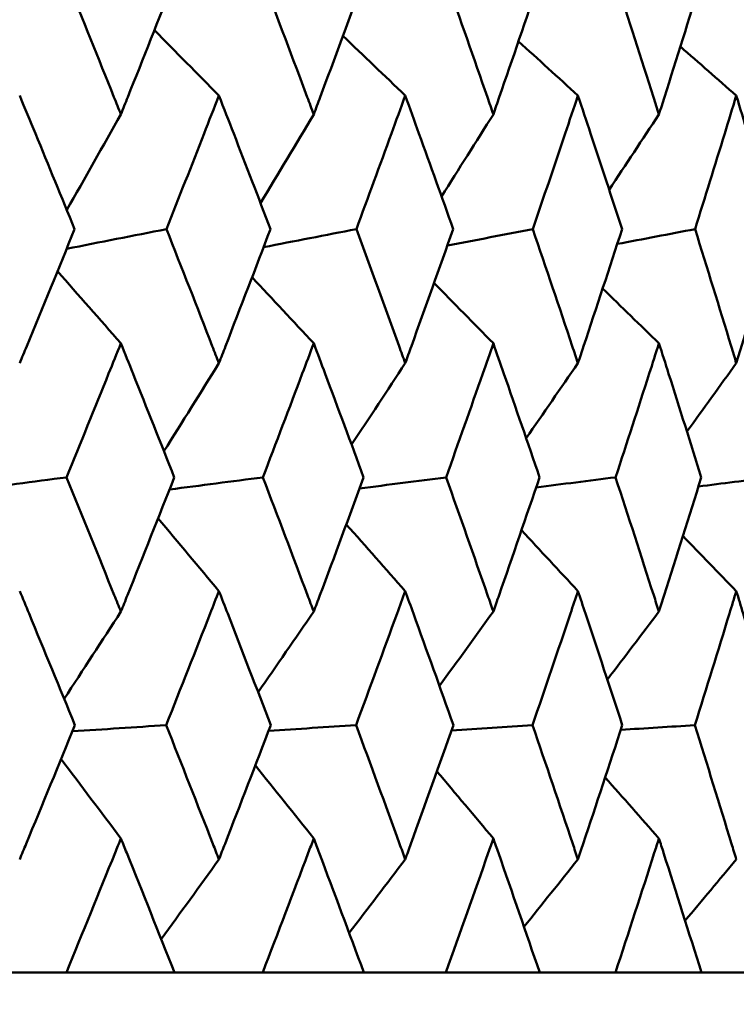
# Model space of a CAD drawing. Header units: millimetres. Extents: x 61 to 1929, y 482 to 2664.
# Tile 169 of 219: x 1030.27 to 1033.46, y 713.21 to 717.6. Entities that reach past the tile are written whole.
import ezdxf

# ---------------------------------------------------------------- set-up
doc = ezdxf.new("R2010")
doc.units = ezdxf.units.MM
doc.header["$LTSCALE"] = 10
doc.layers.add('Widoczne (ISO)', color=7, linetype='Continuous', lineweight=50)

msp = doc.modelspace()

# ---------------------------------------------------------------- linework, layer by layer
at = {"layer": 'Widoczne (ISO)'}
for p, q in [((1030.4733, 713.3536), (1030.0542, 713.3536)), ((1030.4733, 713.3536), (1030.9553, 713.3536)), ((1031.3489, 713.3536), (1030.9553, 713.3536)), ((1031.3489, 713.3536), (1031.7997, 713.3536)), ((1032.1661, 713.3536), (1031.7997, 713.3536)), ((1032.1661, 713.3536), (1032.5839, 713.3536)), ((1032.9219, 713.3536), (1032.5839, 713.3536)), ((1032.9219, 713.3536), (1033.305, 713.3536)), ((1033.6131, 713.3536), (1033.305, 713.3536))]:
    msp.add_line(p, q, dxfattribs=at)
msp.add_circle((1016.5742, 751.3536), 50, dxfattribs=at)
for points, knots in [([(1030.4761, 717.7757), (1030.5464, 717.6027), (1030.6163, 717.4296), (1030.6959, 717.231), (1030.7061, 717.2054), (1030.7164, 717.1799)], [0.02053386, 0.02053386, 0.02053386, 0.02053386, 0.08016461, 0.08016461, 0.08898694, 0.08898694, 0.08898694, 0.08898694]), ([(1030.7164, 717.1799), (1030.7266, 717.2054), (1030.7368, 717.2309), (1030.8161, 717.4295), (1030.8846, 717.6026), (1030.9527, 717.7757)], [0.07138254, 0.07138254, 0.07138254, 0.07138254, 0.08018544, 0.08018544, 0.13983561, 0.13983561, 0.13983561, 0.13983561]), ([(1031.3514, 717.7757), (1031.4174, 717.6027), (1031.4828, 717.4296), (1031.5573, 717.231), (1031.5669, 717.2054), (1031.5764, 717.1799)], [0.02053386, 0.02053386, 0.02053386, 0.02053386, 0.08016461, 0.08016461, 0.08898694, 0.08898694, 0.08898694, 0.08898694]), ([(1031.5764, 717.1799), (1031.586, 717.2054), (1031.5955, 717.2309), (1031.6697, 717.4295), (1031.7337, 717.6026), (1031.7972, 717.7757)], [0.07138254, 0.07138254, 0.07138254, 0.07138254, 0.08018544, 0.08018544, 0.13983561, 0.13983561, 0.13983561, 0.13983561]), ([(1032.1685, 717.7757), (1032.2298, 717.6027), (1032.2905, 717.4296), (1032.3596, 717.231), (1032.3685, 717.2054), (1032.3773, 717.1799)], [0.02053386, 0.02053386, 0.02053386, 0.02053386, 0.08016461, 0.08016461, 0.08898694, 0.08898694, 0.08898694, 0.08898694]), ([(1032.3773, 717.1799), (1032.3862, 717.2054), (1032.395, 717.2309), (1032.4637, 717.4295), (1032.523, 717.6026), (1032.5816, 717.7757)], [0.07138254, 0.07138254, 0.07138254, 0.07138254, 0.08018544, 0.08018544, 0.13983561, 0.13983561, 0.13983561, 0.13983561]), ([(1032.9241, 717.7757), (1032.9804, 717.6027), (1033.0362, 717.4296), (1033.0995, 717.231), (1033.1077, 717.2054), (1033.1158, 717.1799)], [0.02053386, 0.02053386, 0.02053386, 0.02053386, 0.08016461, 0.08016461, 0.08898694, 0.08898694, 0.08898694, 0.08898694]), ([(1033.1158, 717.1799), (1033.124, 717.2054), (1033.1321, 717.2309), (1033.195, 717.4295), (1033.2493, 717.6026), (1033.3029, 717.7757)], [0.07138254, 0.07138254, 0.07138254, 0.07138254, 0.08018544, 0.08018544, 0.13983561, 0.13983561, 0.13983561, 0.13983561]), ([(1030.5101, 716.6681), (1030.4522, 716.8101), (1030.3939, 716.9521), (1030.312, 717.1506), (1030.2886, 717.2071), (1030.2652, 717.2636)], [0.01259731, 0.01259731, 0.01259731, 0.01259731, 0.06159863, 0.06159863, 0.08110666, 0.08110666, 0.08110666, 0.08110666]), ([(1031.1536, 717.2636), (1031.1316, 717.2071), (1031.1095, 717.1506), (1031.0319, 716.9521), (1030.9759, 716.8101), (1030.9197, 716.6681)], [0.04208868, 0.04208868, 0.04208868, 0.04208868, 0.06158988, 0.06158988, 0.11059803, 0.11059803, 0.11059803, 0.11059803]), ([(1031.3834, 716.6681), (1031.3291, 716.8101), (1031.2744, 716.9521), (1031.1976, 717.1506), (1031.1756, 717.2071), (1031.1536, 717.2636)], [0.01259731, 0.01259731, 0.01259731, 0.01259731, 0.06159863, 0.06159863, 0.08110666, 0.08110666, 0.08110666, 0.08110666]), ([(1031.9845, 717.2636), (1031.964, 717.2071), (1031.9435, 717.1506), (1031.8711, 716.9521), (1031.8189, 716.8101), (1031.7664, 716.6681)], [0.04208868, 0.04208868, 0.04208868, 0.04208868, 0.06158988, 0.06158988, 0.11059803, 0.11059803, 0.11059803, 0.11059803]), ([(1032.1982, 716.6681), (1032.1478, 716.8101), (1032.097, 716.9521), (1032.0254, 717.1506), (1032.005, 717.2071), (1031.9845, 717.2636)], [0.01259731, 0.01259731, 0.01259731, 0.01259731, 0.06159863, 0.06159863, 0.08110666, 0.08110666, 0.08110666, 0.08110666]), ([(1032.7546, 717.2636), (1032.7357, 717.2071), (1032.7167, 717.1506), (1032.6499, 716.9521), (1032.6017, 716.8101), (1032.5532, 716.6681)], [0.04208868, 0.04208868, 0.04208868, 0.04208868, 0.06158988, 0.06158988, 0.11059803, 0.11059803, 0.11059803, 0.11059803]), ([(1032.9513, 716.6681), (1032.905, 716.8101), (1032.8582, 716.9521), (1032.7923, 717.1506), (1032.7735, 717.2071), (1032.7546, 717.2636)], [0.01259731, 0.01259731, 0.01259731, 0.01259731, 0.06159863, 0.06159863, 0.08110666, 0.08110666, 0.08110666, 0.08110666]), ([(1033.4608, 717.2636), (1033.4436, 717.2071), (1033.4263, 717.1506), (1033.3653, 716.9521), (1033.3213, 716.8101), (1033.2769, 716.6681)], [0.04208868, 0.04208868, 0.04208868, 0.04208868, 0.06158988, 0.06158988, 0.11059803, 0.11059803, 0.11059803, 0.11059803]), ([(1033.6398, 716.6681), (1033.5977, 716.8101), (1033.5552, 716.9521), (1033.4952, 717.1506), (1033.478, 717.2071), (1033.4608, 717.2636)], [0.01259731, 0.01259731, 0.01259731, 0.01259731, 0.06159863, 0.06159863, 0.08110666, 0.08110666, 0.08110666, 0.08110666]), ([(1030.2652, 716.0701), (1030.2756, 716.0954), (1030.286, 716.1207), (1030.3682, 716.32), (1030.4394, 716.4941), (1030.5101, 716.6681)], [0.06686277, 0.06686277, 0.06686277, 0.06686277, 0.07557848, 0.07557848, 0.13558897, 0.13558897, 0.13558897, 0.13558897]), ([(1030.9197, 716.6681), (1030.9883, 716.4941), (1031.0565, 716.3201), (1031.1339, 716.1208), (1031.1438, 716.0954), (1031.1536, 716.0701)], [0.01556037, 0.01556037, 0.01556037, 0.01556037, 0.07555527, 0.07555527, 0.08428623, 0.08428623, 0.08428623, 0.08428623]), ([(1031.1536, 716.0701), (1031.1634, 716.0954), (1031.1732, 716.1207), (1031.2503, 716.32), (1031.3171, 716.4941), (1031.3834, 716.6681)], [0.06686277, 0.06686277, 0.06686277, 0.06686277, 0.07557848, 0.07557848, 0.13558897, 0.13558897, 0.13558897, 0.13558897]), ([(1031.7664, 716.6681), (1031.8305, 716.4941), (1031.894, 716.3201), (1031.9662, 716.1208), (1031.9753, 716.0954), (1031.9845, 716.0701)], [0.01556037, 0.01556037, 0.01556037, 0.01556037, 0.07555527, 0.07555527, 0.08428623, 0.08428623, 0.08428623, 0.08428623]), ([(1031.9845, 716.0701), (1031.9936, 716.0954), (1032.0027, 716.1207), (1032.0745, 716.32), (1032.1366, 716.4941), (1032.1982, 716.6681)], [0.06686277, 0.06686277, 0.06686277, 0.06686277, 0.07557848, 0.07557848, 0.13558897, 0.13558897, 0.13558897, 0.13558897]), ([(1032.5532, 716.6681), (1032.6124, 716.4941), (1032.6711, 716.3201), (1032.7377, 716.1208), (1032.7461, 716.0954), (1032.7546, 716.0701)], [0.01556037, 0.01556037, 0.01556037, 0.01556037, 0.07555527, 0.07555527, 0.08428623, 0.08428623, 0.08428623, 0.08428623]), ([(1032.7546, 716.0701), (1032.763, 716.0954), (1032.7714, 716.1207), (1032.8376, 716.32), (1032.8948, 716.4941), (1032.9513, 716.6681)], [0.06686277, 0.06686277, 0.06686277, 0.06686277, 0.07557848, 0.07557848, 0.13558897, 0.13558897, 0.13558897, 0.13558897]), ([(1033.2769, 716.6681), (1033.3311, 716.4941), (1033.3847, 716.3201), (1033.4454, 716.1208), (1033.4531, 716.0954), (1033.4608, 716.0701)], [0.01556037, 0.01556037, 0.01556037, 0.01556037, 0.07555527, 0.07555527, 0.08428623, 0.08428623, 0.08428623, 0.08428623]), ([(1033.4608, 716.0701), (1033.4685, 716.0954), (1033.4761, 716.1207), (1033.5364, 716.32), (1033.5885, 716.4941), (1033.6398, 716.6681)], [0.06686277, 0.06686277, 0.06686277, 0.06686277, 0.07557848, 0.07557848, 0.13558897, 0.13558897, 0.13558897, 0.13558897]), ([(1030.7164, 716.1589), (1030.6982, 716.1138), (1030.68, 716.0687), (1030.5996, 715.8695), (1030.537, 715.7154), (1030.474, 715.5613)], [0.04598621, 0.04598621, 0.04598621, 0.04598621, 0.06155279, 0.06155279, 0.11473062, 0.11473062, 0.11473062, 0.11473062]), ([(1030.9546, 715.5613), (1030.8937, 715.7154), (1030.8324, 715.8695), (1030.7526, 716.0686), (1030.7345, 716.1138), (1030.7164, 716.1589)], [0.00838421, 0.00838421, 0.00838421, 0.00838421, 0.06155515, 0.06155515, 0.07712864, 0.07712864, 0.07712864, 0.07712864]), ([(1031.5764, 716.1589), (1031.5595, 716.1138), (1031.5425, 716.0687), (1031.4672, 715.8695), (1031.4086, 715.7154), (1031.3495, 715.5613)], [0.04598621, 0.04598621, 0.04598621, 0.04598621, 0.06155279, 0.06155279, 0.11473062, 0.11473062, 0.11473062, 0.11473062]), ([(1031.799, 715.5613), (1031.7422, 715.7154), (1031.6849, 715.8695), (1031.6104, 716.0686), (1031.5934, 716.1138), (1031.5764, 716.1589)], [0.00838421, 0.00838421, 0.00838421, 0.00838421, 0.06155515, 0.06155515, 0.07712864, 0.07712864, 0.07712864, 0.07712864]), ([(1032.3773, 716.1589), (1032.3616, 716.1138), (1032.3458, 716.0687), (1032.2761, 715.8695), (1032.2216, 715.7154), (1032.1667, 715.5613)], [0.04598621, 0.04598621, 0.04598621, 0.04598621, 0.06155279, 0.06155279, 0.11473062, 0.11473062, 0.11473062, 0.11473062]), ([(1032.5834, 715.5613), (1032.5308, 715.7154), (1032.4778, 715.8695), (1032.4087, 716.0686), (1032.3931, 716.1138), (1032.3773, 716.1589)], [0.00838421, 0.00838421, 0.00838421, 0.00838421, 0.06155515, 0.06155515, 0.07712864, 0.07712864, 0.07712864, 0.07712864]), ([(1033.1158, 716.1589), (1033.1014, 716.1138), (1033.087, 716.0687), (1033.0229, 715.8695), (1032.9729, 715.7154), (1032.9224, 715.5613)], [0.04598621, 0.04598621, 0.04598621, 0.04598621, 0.06155279, 0.06155279, 0.11473062, 0.11473062, 0.11473062, 0.11473062]), ([(1033.3045, 715.5613), (1033.2565, 715.7154), (1033.208, 715.8695), (1033.1446, 716.0686), (1033.1303, 716.1138), (1033.1158, 716.1589)], [0.00838421, 0.00838421, 0.00838421, 0.00838421, 0.06155515, 0.06155515, 0.07712864, 0.07712864, 0.07712864, 0.07712864]), ([(1030.474, 715.5613), (1030.5454, 715.3862), (1030.6164, 715.2111), (1030.6967, 715.0115), (1030.7065, 714.987), (1030.7164, 714.9625)], [0.01044349, 0.01044349, 0.01044349, 0.01044349, 0.07085106, 0.07085106, 0.07930241, 0.07930241, 0.07930241, 0.07930241]), ([(1030.7164, 714.9625), (1030.7262, 714.9869), (1030.736, 715.0114), (1030.816, 715.211), (1030.8856, 715.3862), (1030.9546, 715.5613)], [0.06241522, 0.06241522, 0.06241522, 0.06241522, 0.0708546, 0.0708546, 0.13127416, 0.13127416, 0.13127416, 0.13127416]), ([(1031.3495, 715.5613), (1031.4165, 715.3862), (1031.4829, 715.2111), (1031.558, 715.0115), (1031.5672, 714.987), (1031.5764, 714.9625)], [0.01044349, 0.01044349, 0.01044349, 0.01044349, 0.07085106, 0.07085106, 0.07930241, 0.07930241, 0.07930241, 0.07930241]), ([(1031.5764, 714.9625), (1031.5856, 714.9869), (1031.5948, 715.0114), (1031.6696, 715.211), (1031.7346, 715.3862), (1031.799, 715.5613)], [0.06241522, 0.06241522, 0.06241522, 0.06241522, 0.0708546, 0.0708546, 0.13127416, 0.13127416, 0.13127416, 0.13127416]), ([(1032.1667, 715.5613), (1032.2289, 715.3862), (1032.2906, 715.2111), (1032.3603, 715.0115), (1032.3688, 714.987), (1032.3773, 714.9625)], [0.01044349, 0.01044349, 0.01044349, 0.01044349, 0.07085106, 0.07085106, 0.07930241, 0.07930241, 0.07930241, 0.07930241]), ([(1032.3773, 714.9625), (1032.3858, 714.9869), (1032.3943, 715.0114), (1032.4636, 715.211), (1032.5238, 715.3862), (1032.5834, 715.5613)], [0.06241522, 0.06241522, 0.06241522, 0.06241522, 0.0708546, 0.0708546, 0.13127416, 0.13127416, 0.13127416, 0.13127416]), ([(1032.9224, 715.5613), (1032.9796, 715.3862), (1033.0363, 715.2111), (1033.1002, 715.0115), (1033.108, 714.987), (1033.1158, 714.9625)], [0.01044349, 0.01044349, 0.01044349, 0.01044349, 0.07085106, 0.07085106, 0.07930241, 0.07930241, 0.07930241, 0.07930241]), ([(1033.1158, 714.9625), (1033.1236, 714.9869), (1033.1314, 715.0114), (1033.195, 715.211), (1033.25, 715.3862), (1033.3045, 715.5613)], [0.06241522, 0.06241522, 0.06241522, 0.06241522, 0.0708546, 0.0708546, 0.13127416, 0.13127416, 0.13127416, 0.13127416]), ([(1030.5115, 714.4562), (1030.4437, 714.6221), (1030.3754, 714.7881), (1030.2929, 714.9875), (1030.2791, 715.021), (1030.2652, 715.0544)], [0.00418374, 0.00418374, 0.00418374, 0.00418374, 0.06147247, 0.06147247, 0.07302352, 0.07302352, 0.07302352, 0.07302352]), ([(1031.1536, 715.0544), (1031.1406, 715.021), (1031.1275, 714.9875), (1031.0496, 714.7881), (1030.9842, 714.6221), (1030.9183, 714.4562)], [0.04993807, 0.04993807, 0.04993807, 0.04993807, 0.0614821, 0.0614821, 0.11877783, 0.11877783, 0.11877783, 0.11877783]), ([(1031.3846, 714.4562), (1031.3211, 714.6221), (1031.2571, 714.7881), (1031.1797, 714.9875), (1031.1666, 715.021), (1031.1536, 715.0544)], [0.00418374, 0.00418374, 0.00418374, 0.00418374, 0.06147247, 0.06147247, 0.07302352, 0.07302352, 0.07302352, 0.07302352]), ([(1031.9845, 715.0544), (1031.9724, 715.021), (1031.9602, 714.9875), (1031.8876, 714.7881), (1031.8266, 714.6221), (1031.7652, 714.4562)], [0.04993807, 0.04993807, 0.04993807, 0.04993807, 0.0614821, 0.0614821, 0.11877783, 0.11877783, 0.11877783, 0.11877783]), ([(1032.1993, 714.4562), (1032.1404, 714.6221), (1032.0809, 714.7881), (1032.0088, 714.9875), (1031.9966, 715.021), (1031.9845, 715.0544)], [0.00418374, 0.00418374, 0.00418374, 0.00418374, 0.06147247, 0.06147247, 0.07302352, 0.07302352, 0.07302352, 0.07302352]), ([(1032.7546, 715.0544), (1032.7434, 715.021), (1032.7322, 714.9875), (1032.6652, 714.7881), (1032.6089, 714.6221), (1032.552, 714.4562)], [0.04993807, 0.04993807, 0.04993807, 0.04993807, 0.0614821, 0.0614821, 0.11877783, 0.11877783, 0.11877783, 0.11877783]), ([(1032.9524, 714.4562), (1032.8982, 714.6221), (1032.8434, 714.7881), (1032.7769, 714.9875), (1032.7658, 715.021), (1032.7546, 715.0544)], [0.00418374, 0.00418374, 0.00418374, 0.00418374, 0.06147247, 0.06147247, 0.07302352, 0.07302352, 0.07302352, 0.07302352]), ([(1033.4608, 715.0544), (1033.4506, 715.021), (1033.4404, 714.9875), (1033.3793, 714.7881), (1033.3278, 714.6221), (1033.2758, 714.4562)], [0.04993807, 0.04993807, 0.04993807, 0.04993807, 0.0614821, 0.0614821, 0.11877783, 0.11877783, 0.11877783, 0.11877783]), ([(1033.6408, 714.4562), (1033.5916, 714.6221), (1033.5417, 714.7881), (1033.4812, 714.9875), (1033.471, 715.021), (1033.4608, 715.0544)], [0.00418374, 0.00418374, 0.00418374, 0.00418374, 0.06147247, 0.06147247, 0.07302352, 0.07302352, 0.07302352, 0.07302352]), ([(1030.2652, 713.8578), (1030.2748, 713.881), (1030.2844, 713.9042), (1030.3671, 714.1036), (1030.4396, 714.2799), (1030.5115, 714.4562)], [0.05804162, 0.05804162, 0.05804162, 0.05804162, 0.06605559, 0.06605559, 0.12689392, 0.12689392, 0.12689392, 0.12689392]), ([(1030.9183, 714.4562), (1030.9882, 714.2799), (1031.0575, 714.1037), (1031.1355, 713.9043), (1031.1445, 713.881), (1031.1536, 713.8578)], [0.00523804, 0.00523804, 0.00523804, 0.00523804, 0.06606705, 0.06606705, 0.07409033, 0.07409033, 0.07409033, 0.07409033]), ([(1031.1536, 713.8578), (1031.1627, 713.881), (1031.1717, 713.9042), (1031.2493, 714.1036), (1031.3173, 714.2799), (1031.3846, 714.4562)], [0.05804162, 0.05804162, 0.05804162, 0.05804162, 0.06605559, 0.06605559, 0.12689392, 0.12689392, 0.12689392, 0.12689392]), ([(1031.7652, 714.4562), (1031.8304, 714.2799), (1031.895, 714.1037), (1031.9676, 713.9043), (1031.9761, 713.881), (1031.9845, 713.8578)], [0.00523804, 0.00523804, 0.00523804, 0.00523804, 0.06606705, 0.06606705, 0.07409033, 0.07409033, 0.07409033, 0.07409033]), ([(1031.9845, 713.8578), (1031.9929, 713.881), (1032.0013, 713.9042), (1032.0736, 714.1036), (1032.1368, 714.2799), (1032.1993, 714.4562)], [0.05804162, 0.05804162, 0.05804162, 0.05804162, 0.06605559, 0.06605559, 0.12689392, 0.12689392, 0.12689392, 0.12689392]), ([(1032.552, 714.4562), (1032.6123, 714.2799), (1032.672, 714.1037), (1032.739, 713.9043), (1032.7468, 713.881), (1032.7546, 713.8578)], [0.00523804, 0.00523804, 0.00523804, 0.00523804, 0.06606705, 0.06606705, 0.07409033, 0.07409033, 0.07409033, 0.07409033]), ([(1032.7546, 713.8578), (1032.7623, 713.881), (1032.7701, 713.9042), (1032.8367, 714.1036), (1032.8949, 714.2799), (1032.9524, 714.4562)], [0.05804162, 0.05804162, 0.05804162, 0.05804162, 0.06605559, 0.06605559, 0.12689392, 0.12689392, 0.12689392, 0.12689392]), ([(1033.2758, 714.4562), (1033.331, 714.2799), (1033.3855, 714.1037), (1033.4466, 713.9043), (1033.4537, 713.881), (1033.4608, 713.8578)], [0.00523804, 0.00523804, 0.00523804, 0.00523804, 0.06606705, 0.06606705, 0.07409033, 0.07409033, 0.07409033, 0.07409033]), ([(1030.7164, 713.9512), (1030.7077, 713.9296), (1030.699, 713.9081), (1030.6185, 713.7089), (1030.5462, 713.5312), (1030.4733, 713.3536)], [0.05393723, 0.05393723, 0.05393723, 0.05393723, 0.06137399, 0.06137399, 0.12273355, 0.12273355, 0.12273355, 0.12273355]), ([(1030.9553, 713.3536), (1030.8849, 713.5312), (1030.8139, 713.7088), (1030.7337, 713.9081), (1030.7251, 713.9296), (1030.7164, 713.9512)], [0, 0, 0, 0, 0.06135239, 0.06135239, 0.06879633, 0.06879633, 0.06879633, 0.06879633]), ([(1031.5764, 713.9512), (1031.5683, 713.9296), (1031.5602, 713.9081), (1031.4849, 713.7089), (1031.4172, 713.5312), (1031.3489, 713.3536)], [0.05393723, 0.05393723, 0.05393723, 0.05393723, 0.06137399, 0.06137399, 0.12273355, 0.12273355, 0.12273355, 0.12273355]), ([(1031.7997, 713.3536), (1031.7339, 713.5312), (1031.6676, 713.7088), (1031.5927, 713.9081), (1031.5846, 713.9296), (1031.5764, 713.9512)], [0, 0, 0, 0, 0.06135239, 0.06135239, 0.06879633, 0.06879633, 0.06879633, 0.06879633]), ([(1032.3773, 713.9512), (1032.3698, 713.9296), (1032.3623, 713.9081), (1032.2925, 713.7089), (1032.2296, 713.5312), (1032.1661, 713.3536)], [0.05393723, 0.05393723, 0.05393723, 0.05393723, 0.06137399, 0.06137399, 0.12273355, 0.12273355, 0.12273355, 0.12273355]), ([(1032.5839, 713.3536), (1032.5232, 713.5312), (1032.4618, 713.7088), (1032.3924, 713.9081), (1032.3849, 713.9296), (1032.3773, 713.9512)], [0, 0, 0, 0, 0.06135239, 0.06135239, 0.06879633, 0.06879633, 0.06879633, 0.06879633]), ([(1033.1158, 713.9512), (1033.1089, 713.9296), (1033.102, 713.9081), (1033.038, 713.7089), (1032.9803, 713.5312), (1032.9219, 713.3536)], [0.05393723, 0.05393723, 0.05393723, 0.05393723, 0.06137399, 0.06137399, 0.12273355, 0.12273355, 0.12273355, 0.12273355]), ([(1033.305, 713.3536), (1033.2495, 713.5312), (1033.1933, 713.7088), (1033.1296, 713.9081), (1033.1227, 713.9296), (1033.1158, 713.9512)], [0, 0, 0, 0, 0.06135239, 0.06135239, 0.06879633, 0.06879633, 0.06879633, 0.06879633])]:
    msp.add_open_spline(points, degree=3, knots=knots, dxfattribs=at)
for points in [[(1031.1536, 717.2636), (1031.0577, 717.3609), (1030.9617, 717.458), (1030.8656, 717.555)], [(1031.9845, 717.2636), (1031.8919, 717.3524), (1031.7993, 717.4411), (1031.7066, 717.5297)], [(1032.7546, 717.2636), (1032.6663, 717.3443), (1032.5779, 717.4249), (1032.4895, 717.5054)], [(1033.4608, 717.2636), (1033.3776, 717.3364), (1033.2945, 717.4091), (1033.2112, 717.4818)], [(1030.7164, 717.1799), (1030.6362, 717.0375), (1030.5558, 716.8954), (1030.4752, 716.7535)], [(1031.5764, 717.1799), (1031.4975, 717.0477), (1031.4184, 716.9157), (1031.339, 716.7839)], [(1032.3773, 717.1799), (1032.3005, 717.0577), (1032.2235, 716.9357), (1032.1463, 716.814)], [(1033.1158, 717.1799), (1033.042, 717.0677), (1032.968, 716.9557), (1032.8938, 716.8438)], [(1030.4744, 716.5803), (1030.6228, 716.6096), (1030.7712, 716.6389), (1030.9197, 716.6681)], [(1031.3527, 716.5877), (1031.4906, 716.6145), (1031.6285, 716.6413), (1031.7664, 716.6681)], [(1032.1722, 716.5948), (1032.2992, 716.6193), (1032.4262, 716.6437), (1032.5532, 716.6681)], [(1032.9297, 716.6018), (1033.0454, 716.6239), (1033.1612, 716.646), (1033.2769, 716.6681)], [(1030.7164, 716.1589), (1030.6222, 716.2661), (1030.5279, 716.3732), (1030.4336, 716.4802)], [(1031.5764, 716.1589), (1031.4848, 716.2572), (1031.3932, 716.3554), (1031.3014, 716.4535)], [(1032.3773, 716.1589), (1032.2892, 716.2486), (1032.2011, 716.3383), (1032.1129, 716.4278)], [(1033.1158, 716.1589), (1033.0322, 716.2403), (1032.9484, 716.3217), (1032.8647, 716.403)], [(1031.1536, 716.0701), (1031.0721, 715.9391), (1030.9905, 715.8082), (1030.9086, 715.6776)], [(1031.9845, 716.0701), (1031.9049, 715.949), (1031.8251, 715.828), (1031.7451, 715.7072)], [(1032.7546, 716.0701), (1032.6777, 715.9587), (1032.6007, 715.8475), (1032.5235, 715.7363)], [(1033.4608, 716.0701), (1033.3875, 715.9684), (1033.3141, 715.8668), (1033.2406, 715.7653)], [(1030.0288, 715.5024), (1030.1772, 715.522), (1030.3256, 715.5417), (1030.474, 715.5613)], [(1030.9333, 715.5071), (1031.072, 715.5252), (1031.2108, 715.5433), (1031.3495, 715.5613)], [(1031.7808, 715.5117), (1031.9094, 715.5282), (1032.0381, 715.5448), (1032.1667, 715.5613)], [(1032.568, 715.5161), (1032.6861, 715.5312), (1032.8043, 715.5463), (1032.9224, 715.5613)], [(1033.2918, 715.5205), (1033.399, 715.5341), (1033.5063, 715.5477), (1033.6136, 715.5613)], [(1031.1536, 715.0544), (1031.0632, 715.1625), (1030.9728, 715.2705), (1030.8823, 715.3783)], [(1031.9845, 715.0544), (1031.8969, 715.1536), (1031.8093, 715.2526), (1031.7216, 715.3515)], [(1032.7546, 715.0544), (1032.6707, 715.1448), (1032.5868, 715.2352), (1032.5028, 715.3254)], [(1033.4608, 715.0544), (1033.3815, 715.1363), (1033.3022, 715.2182), (1033.2228, 715.2999)], [(1030.7164, 714.9625), (1030.6322, 714.8326), (1030.5479, 714.7029), (1030.4635, 714.5735)], [(1031.5764, 714.9625), (1031.4939, 714.8424), (1031.4112, 714.7225), (1031.3284, 714.6028)], [(1032.3773, 714.9625), (1032.2973, 714.8519), (1032.2172, 714.7416), (1032.1369, 714.6314)], [(1033.1158, 714.9625), (1033.0392, 714.8614), (1032.9625, 714.7604), (1032.8857, 714.6596)], [(1030.5003, 714.4288), (1030.6396, 714.4379), (1030.779, 714.4471), (1030.9183, 714.4562)], [(1031.375, 714.431), (1031.5051, 714.4394), (1031.6351, 714.4478), (1031.7652, 714.4562)], [(1032.1912, 714.4331), (1032.3115, 714.4408), (1032.4317, 714.4485), (1032.552, 714.4562)], [(1032.9456, 714.4352), (1033.0557, 714.4422), (1033.1658, 714.4492), (1033.2758, 714.4562)], [(1030.7164, 713.9512), (1030.6276, 714.0693), (1030.5387, 714.1873), (1030.4497, 714.3051)], [(1031.5764, 713.9512), (1031.4897, 714.06), (1031.4029, 714.1686), (1031.316, 714.2771)], [(1032.3773, 713.9512), (1032.2936, 714.0509), (1032.2098, 714.1505), (1032.1259, 714.25)], [(1033.1158, 713.9512), (1033.036, 714.042), (1032.956, 714.1328), (1032.8761, 714.2234)], [(1031.1536, 713.8578), (1031.068, 713.7389), (1030.9823, 713.6201), (1030.8965, 713.5016)], [(1031.9845, 713.8578), (1031.9012, 713.7483), (1031.8178, 713.6389), (1031.7343, 713.5298)], [(1032.7546, 713.8578), (1032.6745, 713.7575), (1032.5943, 713.6573), (1032.514, 713.5573)], [(1033.4608, 713.8578), (1033.3848, 713.7666), (1033.3087, 713.6755), (1033.2325, 713.5845)]]:
    msp.add_open_spline(points, degree=3, dxfattribs=at)

doc.saveas('drawing.dxf')
